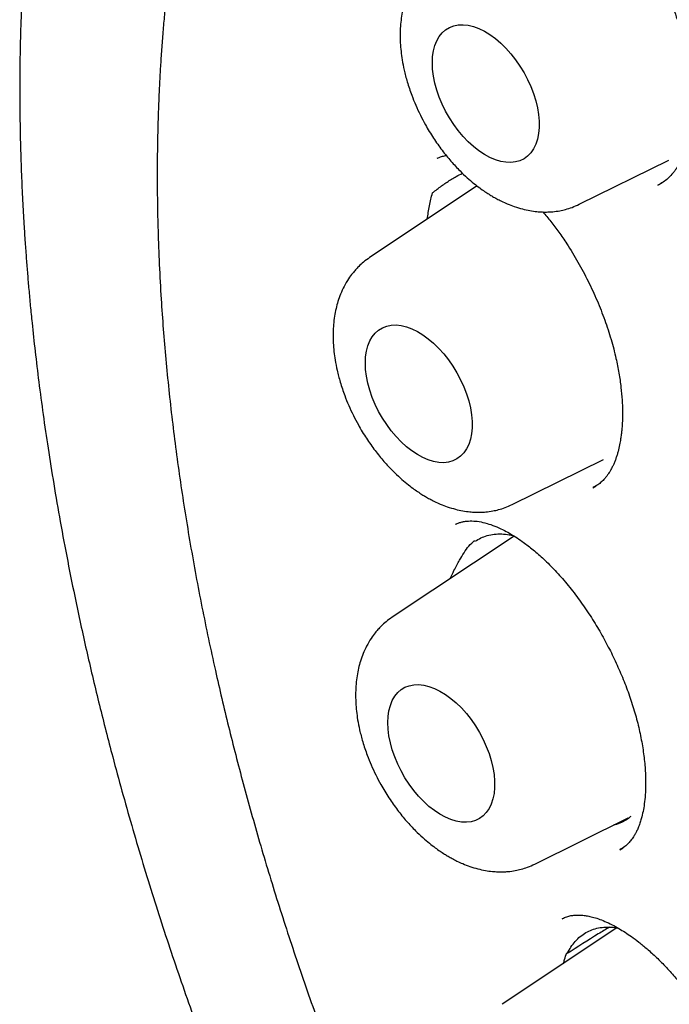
# Model space of a CAD drawing. Header units: millimetres. Extents: x 8 to 897, y 12 to 816.
# Tile 30 of 56: x 822.43 to 827.7, y 367.96 to 375.96. Entities that reach past the tile are written whole.
import ezdxf

# ---------------------------------------------------------------- set-up
doc = ezdxf.new("R2010")
doc.units = ezdxf.units.MM

msp = doc.modelspace()

# ---------------------------------------------------------------- linework, layer by layer
at = {"color": 7, "linetype": 'Continuous', "lineweight": 30}
for p, q in [((825.8185, 374.8341), (825.8212, 374.8354)), ((826.9712, 374.461), (827.6987, 374.8208)), ((827.6092, 374.6156), (827.6441, 374.6352)), ((826.1433, 374.61), (825.2695, 374.0278)), ((826.4271, 372.0224), (827.1679, 372.3889)), ((827.0826, 372.1582), (827.1082, 372.1733)), ((825.9691, 371.8602), (825.9729, 371.862)), ((826.4421, 371.7663), (825.4522, 371.1068)), ((826.6099, 369.1014), (827.3692, 369.4771)), ((827.3001, 369.2172), (827.3284, 369.2348)), ((826.8342, 368.6575), (826.8385, 368.6595)), ((827.2775, 368.5839), (826.3454, 367.9629))]:
    msp.add_line(p, q, dxfattribs=at)
at = {"color": 7, "linetype": 'Continuous', "lineweight": 30, "flags": 128}
for points in [[(825.7794, 375.6102), (825.7817, 375.6603), (825.7886, 375.7073), (825.7999, 375.7506), (825.8157, 375.7897), (825.8356, 375.8243), (825.8596, 375.8539), (825.8873, 375.8783), (825.9184, 375.8973), (825.9527, 375.9105), (825.9897, 375.9179), (826.0291, 375.9194), (826.0704, 375.9149), (826.1133, 375.9046), (826.1572, 375.8885), (826.2016, 375.8668), (826.2463, 375.8397), (826.2905, 375.8075), (826.3339, 375.7706), (826.3761, 375.7294), (826.4165, 375.6842), (826.4548, 375.6356), (826.4905, 375.584), (826.5232, 375.5301), (826.5527, 375.4744), (826.5785, 375.4175), (826.6005, 375.36), (826.6184, 375.3024), (826.6319, 375.2455), (826.6411, 375.1898), (826.6456, 375.1359), (826.6456, 375.0844), (826.6411, 375.0358), (826.6319, 374.9906), (826.6184, 374.9493), (826.6005, 374.9124), (826.5785, 374.8803), (826.5527, 374.8532), (826.5232, 374.8315), (826.4905, 374.8154), (826.4548, 374.8051), (826.4165, 374.8006), (826.3761, 374.8021), (826.3339, 374.8095), (826.2905, 374.8228), (826.2463, 374.8417), (826.2016, 374.8661), (826.1572, 374.8958), (826.1133, 374.9304), (826.0704, 374.9695), (826.0291, 375.0128), (825.9897, 375.0597), (825.9527, 375.1099), (825.9184, 375.1627), (825.8873, 375.2175), (825.8596, 375.2739), (825.8356, 375.3312), (825.8157, 375.3888), (825.7999, 375.4462), (825.7886, 375.5025), (825.7817, 375.5574), (825.7794, 375.6102)], [(825.2353, 373.1717), (825.2376, 373.2218), (825.2445, 373.2688), (825.2559, 373.312), (825.2716, 373.3511), (825.2915, 373.3857), (825.3155, 373.4154), (825.3432, 373.4398), (825.3743, 373.4587), (825.4086, 373.4719), (825.4456, 373.4793), (825.485, 373.4808), (825.5263, 373.4764), (825.5692, 373.466), (825.6131, 373.4499), (825.6576, 373.4282), (825.7022, 373.4011), (825.7464, 373.369), (825.7899, 373.3321), (825.832, 373.2908), (825.8724, 373.2456), (825.9107, 373.197), (825.9464, 373.1455), (825.9791, 373.0916), (826.0086, 373.0359), (826.0344, 372.979), (826.0564, 372.9214), (826.0743, 372.8639), (826.0879, 372.807), (826.097, 372.7513), (826.1016, 372.6974), (826.1016, 372.6458), (826.097, 372.5972), (826.0879, 372.552), (826.0743, 372.5108), (826.0564, 372.4739), (826.0344, 372.4417), (826.0086, 372.4147), (825.9791, 372.393), (825.9464, 372.3769), (825.9107, 372.3665), (825.8724, 372.3621), (825.832, 372.3636), (825.7899, 372.371), (825.7464, 372.3842), (825.7022, 372.4032), (825.6576, 372.4276), (825.6131, 372.4572), (825.5692, 372.4918), (825.5263, 372.531), (825.485, 372.5742), (825.4456, 372.6212), (825.4086, 372.6713), (825.3743, 372.7241), (825.3432, 372.779), (825.3155, 372.8354), (825.2915, 372.8927), (825.2716, 372.9503), (825.2559, 373.0076), (825.2445, 373.064), (825.2376, 373.1189), (825.2353, 373.1717)], [(825.418, 370.2507), (825.4203, 370.3008), (825.4272, 370.3477), (825.4386, 370.391), (825.4543, 370.4301), (825.4743, 370.4647), (825.4982, 370.4944), (825.5259, 370.5188), (825.557, 370.5377), (825.5913, 370.5509), (825.6283, 370.5583), (825.6677, 370.5598), (825.7091, 370.5554), (825.7519, 370.545), (825.7958, 370.5289), (825.8403, 370.5072), (825.8849, 370.4801), (825.9292, 370.448), (825.9726, 370.4111), (826.0147, 370.3698), (826.0552, 370.3246), (826.0934, 370.276), (826.1291, 370.2245), (826.1618, 370.1706), (826.1913, 370.1149), (826.2172, 370.0579), (826.2391, 370.0004), (826.257, 369.9429), (826.2706, 369.886), (826.2797, 369.8303), (826.2843, 369.7763), (826.2843, 369.7248), (826.2797, 369.6762), (826.2706, 369.631), (826.257, 369.5898), (826.2391, 369.5529), (826.2172, 369.5207), (826.1913, 369.4937), (826.1618, 369.472), (826.1291, 369.4559), (826.0934, 369.4455), (826.0552, 369.4411), (826.0147, 369.4426), (825.9726, 369.45), (825.9292, 369.4632), (825.8849, 369.4821), (825.8403, 369.5066), (825.7958, 369.5362), (825.7519, 369.5708), (825.7091, 369.6099), (825.6677, 369.6532), (825.6283, 369.7002), (825.5913, 369.7503), (825.557, 369.8031), (825.5259, 369.858), (825.4982, 369.9144), (825.4743, 369.9717), (825.4543, 370.0293), (825.4386, 370.0866), (825.4272, 370.143), (825.4203, 370.1979), (825.418, 370.2507)]]:
    msp.add_lwpolyline(points, dxfattribs=at)
at = {"color": 7, "linetype": 'Continuous', "lineweight": 30}
for points, knots in [([(828.8432, 384.5318), (828.8303, 384.5305), (828.8004, 384.5273), (828.7531, 384.5219), (828.6964, 384.515), (828.6312, 384.5065), (828.5573, 384.4963), (828.4748, 384.4842), (828.3863, 384.4701), (828.2949, 384.4543), (828.2044, 384.4375), (828.1162, 384.4198), (828.0007, 384.3951), (827.8606, 384.3623), (827.6989, 384.32), (827.5715, 384.2833), (827.4778, 384.2545), (827.4176, 384.2353), (827.3668, 384.2186), (827.3255, 384.2047), (827.2932, 384.1936), (827.2638, 384.1833), (827.2312, 384.1717), (827.1899, 384.1568), (827.1401, 384.1384), (827.0753, 384.1137), (826.994, 384.0816), (826.8952, 384.0408), (826.7872, 383.9938), (826.6519, 383.9318), (826.4927, 383.8536), (826.3453, 383.7751), (826.2305, 383.7101), (826.1483, 383.662), (826.0659, 383.6118), (825.9835, 383.5599), (825.9042, 383.5081), (825.8318, 383.4592), (825.7693, 383.4158), (825.7208, 383.3812), (825.6843, 383.3548), (825.6562, 383.3342), (825.6266, 383.3122), (825.5908, 383.2854), (825.5466, 383.2516), (825.4903, 383.2077), (825.425, 383.1554), (825.3544, 383.0973), (825.2856, 383.0389), (825.1907, 382.9561), (825.0739, 382.8494), (824.9395, 382.7193), (824.8265, 382.6037), (824.7326, 382.5034), (824.6563, 382.419), (824.5882, 382.3412), (824.5282, 382.2708), (824.4762, 382.208), (824.4317, 382.1533), (824.3952, 382.1074), (824.3615, 382.0646), (824.326, 382.0187), (824.2838, 381.963), (824.2364, 381.8992), (824.1691, 381.8065), (824.0842, 381.685), (823.9868, 381.5384), (823.8924, 381.3889), (823.8001, 381.2353), (823.706, 381.0702), (823.6267, 380.9227), (823.5618, 380.7966), (823.5115, 380.6954), (823.4612, 380.5906), (823.4108, 380.4819), (823.3606, 380.3696), (823.3124, 380.2575), (823.2669, 380.1477), (823.2262, 380.046), (823.1907, 379.9546), (823.1618, 379.8776), (823.1389, 379.8154), (823.1228, 379.7707), (823.1114, 379.7389), (823.102, 379.7124), (823.091, 379.6809), (823.0774, 379.6416), (823.0613, 379.5943), (823.0427, 379.539), (823.0211, 379.473), (822.9964, 379.3958), (822.9694, 379.3091), (822.9421, 379.2184), (822.9157, 379.1275), (822.8778, 378.9929), (822.8308, 378.816), (822.7774, 378.5976), (822.73, 378.3858), (822.6871, 378.1773), (822.6469, 377.9637), (822.6082, 377.7361), (822.571, 377.4895), (822.5385, 377.2414), (822.5105, 376.9938), (822.4871, 376.7492), (822.4668, 376.4911), (822.4504, 376.2224), (822.4387, 375.9518), (822.4318, 375.6882), (822.4292, 375.4302), (822.4305, 375.1787), (822.4354, 374.9349), (822.443, 374.7078), (822.4525, 374.4977), (822.4628, 374.3143), (822.4731, 374.1561), (822.4829, 374.0212), (822.4929, 373.8938), (822.5037, 373.767), (822.5159, 373.6349), (822.5325, 373.4677), (822.5548, 373.2619), (822.5847, 373.0137), (822.6196, 372.7514), (822.6598, 372.4752), (822.706, 372.1853), (822.7588, 371.8795), (822.8183, 371.562), (822.8902, 371.2056), (822.9754, 370.8158), (823.0754, 370.3941), (823.1945, 369.9281), (823.3356, 369.4185), (823.502, 368.866), (823.6803, 368.3172), (823.872, 367.767), (824.0776, 367.2141), (824.2972, 366.6586), (824.5292, 366.1045), (824.7733, 365.5528), (825.0276, 365.0075), (825.2916, 364.4692), (825.5647, 363.9386), (825.848, 363.4132), (826.1268, 362.9195), (826.3997, 362.4562), (826.6664, 362.0199), (826.9441, 361.5821), (827.2344, 361.1411), (827.5373, 360.6975), (827.8087, 360.3148), (828.0443, 359.9926), (828.2403, 359.7305), (828.4406, 359.4686), (828.6441, 359.2088), (828.8458, 358.957), (829.0407, 358.7192), (829.2246, 358.4994), (829.3924, 358.3028), (829.5444, 358.1279), (829.681, 357.9732), (829.8073, 357.8321), (829.9233, 357.7043), (830.0154, 357.6041), (830.0881, 357.5255), (830.1485, 357.4608), (830.2169, 357.3879), (830.2955, 357.3049), (830.3837, 357.2126), (830.4815, 357.1113), (830.5889, 357.0014), (830.7064, 356.8825), (830.8409, 356.7484), (830.9936, 356.5985), (831.1656, 356.4328), (831.3515, 356.2573), (831.5512, 356.0726), (831.7636, 355.8808), (831.9886, 355.6827), (832.2261, 355.4789), (832.4774, 355.2694), (832.7324, 355.0632), (832.9902, 354.8611), (833.2498, 354.6639), (833.5205, 354.4651), (833.8023, 354.2655), (834.0952, 354.0661), (834.399, 353.8679), (834.7138, 353.6711), (834.9273, 353.5458), (835.0359, 353.4822)], [0, 0, 0, 0, 0.001141, 0.002635, 0.004484, 0.006659, 0.009183, 0.012055, 0.015275, 0.018597, 0.021848, 0.025029, 0.028138, 0.034422, 0.040395, 0.046055, 0.048681, 0.050958, 0.052881, 0.054451, 0.055667, 0.056574, 0.057818, 0.059391, 0.061294, 0.063525, 0.066841, 0.07069, 0.075022, 0.079504, 0.08672, 0.094143, 0.097525, 0.100948, 0.104417, 0.107931, 0.111448, 0.114612, 0.11734, 0.119634, 0.12102, 0.122178, 0.123385, 0.124987, 0.126983, 0.129376, 0.132654, 0.135959, 0.139178, 0.142311, 0.14942, 0.156034, 0.162152, 0.166498, 0.170491, 0.174095, 0.177311, 0.180138, 0.182576, 0.184624, 0.186218, 0.188215, 0.190619, 0.193422, 0.196391, 0.202375, 0.208559, 0.21425, 0.220202, 0.2265, 0.233145, 0.236725, 0.240397, 0.244161, 0.248016, 0.251963, 0.255971, 0.25967, 0.263252, 0.266327, 0.268896, 0.270959, 0.272518, 0.273322, 0.274102, 0.275136, 0.276425, 0.277968, 0.279765, 0.281817, 0.284367, 0.287216, 0.290128, 0.292994, 0.295814, 0.302766, 0.309428, 0.315804, 0.321892, 0.328032, 0.334626, 0.341675, 0.349176, 0.355619, 0.362358, 0.36939, 0.37671, 0.384066, 0.391028, 0.397588, 0.404344, 0.410635, 0.416464, 0.421828, 0.426728, 0.430457, 0.433862, 0.436973, 0.440136, 0.443452, 0.446921, 0.452683, 0.458823, 0.465342, 0.472038, 0.479091, 0.486499, 0.49424, 0.502022, 0.512136, 0.522159, 0.532091, 0.545247, 0.558243, 0.571114, 0.583952, 0.597036, 0.610127, 0.623223, 0.636318, 0.649409, 0.662257, 0.675095, 0.687916, 0.70072, 0.7116, 0.722529, 0.73366, 0.745029, 0.756623, 0.768428, 0.775477, 0.782592, 0.789778, 0.797035, 0.80423, 0.810997, 0.817318, 0.823195, 0.828153, 0.832744, 0.836969, 0.840828, 0.84432, 0.846115, 0.848036, 0.850285, 0.85286, 0.855762, 0.858931, 0.862415, 0.866215, 0.870331, 0.875409, 0.880898, 0.886798, 0.893107, 0.899825, 0.906822, 0.914213, 0.921997, 0.930173, 0.937805, 0.945749, 0.954006, 0.962575, 0.971457, 0.980654, 0.990167, 1, 1, 1, 1]), ([(829.368, 382.9348), (829.3564, 382.9337), (829.3287, 382.931), (829.2851, 382.926), (829.2321, 382.9197), (829.1709, 382.912), (829.1018, 382.9027), (829.0241, 382.8915), (828.9377, 382.8781), (828.843, 382.8623), (828.7409, 382.8437), (828.5708, 382.81), (828.3376, 382.7553), (828.0298, 382.6662), (827.7123, 382.5541), (827.3872, 382.4158), (827.1449, 382.2939), (826.9792, 382.2017), (826.8881, 382.1487), (826.8037, 382.0973), (826.7281, 382.0495), (826.6611, 382.0057), (826.6026, 381.9663), (826.5551, 381.9335), (826.5176, 381.9071), (826.4888, 381.8865), (826.4648, 381.8691), (826.4457, 381.8551), (826.4289, 381.8428), (826.4109, 381.8294), (826.3852, 381.8102), (826.3494, 381.783), (826.3024, 381.7466), (826.2466, 381.7023), (826.1849, 381.6519), (826.1202, 381.5975), (826.0551, 381.541), (825.9506, 381.4476), (825.8072, 381.3118), (825.626, 381.1248), (825.4447, 380.9202), (825.2649, 380.6977), (825.0894, 380.4592), (824.919, 380.2043), (824.7698, 379.9574), (824.6398, 379.7223), (824.5275, 379.5025), (824.4361, 379.3085), (824.3659, 379.1492), (824.3169, 379.0332), (824.2755, 378.9311), (824.2436, 378.8495), (824.2197, 378.7866), (824.2023, 378.7403), (824.1883, 378.7021), (824.1773, 378.6719), (824.1677, 378.6451), (824.1569, 378.615), (824.1428, 378.5748), (824.1245, 378.522), (824.1021, 378.4558), (824.0759, 378.376), (824.0469, 378.2849), (824.0171, 378.1875), (823.9879, 378.0885), (823.96, 377.9899), (823.9334, 377.8917), (823.8955, 377.7464), (823.8489, 377.5545), (823.7966, 377.3149), (823.7494, 377.0723), (823.706, 376.8201), (823.6739, 376.6044), (823.6508, 376.4299), (823.6352, 376.3016), (823.6206, 376.1698), (823.607, 376.0345), (823.5946, 375.8957), (823.5834, 375.7549), (823.574, 375.6171), (823.5666, 375.491), (823.5611, 375.3791), (823.5569, 375.2811), (823.5537, 375.1923), (823.5513, 375.113), (823.5496, 375.0431), (823.5483, 374.9804), (823.5472, 374.919), (823.5464, 374.8507), (823.5458, 374.7728), (823.5456, 374.6879), (823.546, 374.6009), (823.5468, 374.5136), (823.5481, 374.4261), (823.5499, 374.3383), (823.5538, 374.1874), (823.5619, 373.9722), (823.5809, 373.6238), (823.6133, 373.2031), (823.6653, 372.7078), (823.7317, 372.2068), (823.8122, 371.7007), (823.9069, 371.1896), (824.0111, 370.696), (824.1235, 370.2178), (824.2431, 369.7528), (824.3765, 369.2766), (824.524, 368.7893), (824.6864, 368.2916), (824.864, 367.7839), (825.0491, 367.2889), (825.2401, 366.8081), (825.4353, 366.3424), (825.6435, 365.8712), (825.865, 365.3949), (826.0999, 364.9142), (826.3485, 364.4299), (826.6109, 363.9426), (826.8775, 363.4704), (827.1469, 363.014), (827.4178, 362.5738), (827.7001, 362.1338), (827.9938, 361.6947), (828.2767, 361.289), (828.5464, 360.9163), (828.8008, 360.5761), (829.062, 360.2383), (829.3276, 359.9061), (829.6182, 359.5546), (829.9311, 359.1902), (830.265, 358.8167), (830.5943, 358.4632), (830.9181, 358.129), (831.2341, 357.8155), (831.5416, 357.5218), (831.8403, 357.2471), (832.1316, 356.989), (832.4276, 356.7361), (832.7273, 356.4898), (833.0295, 356.2514), (833.3203, 356.0312), (833.5992, 355.8282), (833.8293, 355.6672), (834.0133, 355.5424), (834.1536, 355.4492), (834.29, 355.3606), (834.4224, 355.2763), (834.5499, 355.1969), (834.6698, 355.1237), (834.7786, 355.0586), (834.8745, 355.0022), (834.9574, 354.9541), (835.0283, 354.9136), (835.0801, 354.8843), (835.1159, 354.8643), (835.1401, 354.8507), (835.1683, 354.8351), (835.2064, 354.814), (835.2586, 354.7853), (835.3394, 354.7416), (835.4468, 354.6843), (835.5788, 354.6157), (835.7193, 354.5446), (835.8679, 354.4716), (836.0246, 354.397), (836.1893, 354.3214), (836.3874, 354.2338), (836.6148, 354.1383), (836.8668, 354.0391), (837.1135, 353.9484), (837.3548, 353.866), (837.5906, 353.7915), (837.8205, 353.7247), (838.0185, 353.6722), (838.1817, 353.6322), (838.308, 353.6031), (838.42, 353.5789), (838.5181, 353.5589), (838.603, 353.5424), (838.6771, 353.5288), (838.743, 353.5172), (838.81, 353.5059), (838.8848, 353.4938), (838.9737, 353.4804), (839.0754, 353.4663), (839.19, 353.4519), (839.3162, 353.4379), (839.4539, 353.4249), (839.6026, 353.4136), (839.7627, 353.4047), (839.9781, 353.3974), (840.2447, 353.3972), (840.5576, 353.4109), (840.8702, 353.4391), (841.1263, 353.4748), (841.3274, 353.5104), (841.4745, 353.5401), (841.6211, 353.5736), (841.7672, 353.6108), (841.912, 353.6517), (842.0414, 353.6919), (842.1522, 353.729), (842.2418, 353.7607), (842.3204, 353.79), (842.3882, 353.8163), (842.4454, 353.8393), (842.495, 353.8598), (842.5399, 353.8788), (842.5839, 353.8979), (842.6285, 353.9177), (842.6771, 353.9398), (842.7321, 353.9655), (842.7952, 353.9959), (842.8663, 354.0313), (842.9455, 354.0723), (843.0351, 354.1207), (843.1354, 354.1774), (843.2463, 354.2434), (843.3651, 354.3181), (843.4915, 354.4024), (843.625, 354.497), (843.754, 354.5945), (843.8759, 354.6922), (843.9866, 354.7858), (844.0925, 354.88), (844.192, 354.9728), (844.2852, 355.0637), (844.3813, 355.1615), (844.479, 355.2655), (844.5768, 355.3749), (844.6651, 355.4783), (844.7445, 355.5751), (844.8151, 355.6646), (844.8775, 355.7464), (844.9319, 355.8199), (844.9656, 355.8672), (844.9811, 355.8891)], [0, 0, 0, 0, 0.000752, 0.001803, 0.003155, 0.004705, 0.006524, 0.008613, 0.010972, 0.013602, 0.016503, 0.019608, 0.028176, 0.036739, 0.046926, 0.057105, 0.067277, 0.070446, 0.073564, 0.076428, 0.079016, 0.081329, 0.083366, 0.085128, 0.086319, 0.08734, 0.08819, 0.088871, 0.089387, 0.089985, 0.090799, 0.092149, 0.093849, 0.095901, 0.098254, 0.100669, 0.103116, 0.105594, 0.112571, 0.119785, 0.127374, 0.135194, 0.143211, 0.151423, 0.15983, 0.166119, 0.172514, 0.179009, 0.182598, 0.185773, 0.188533, 0.190879, 0.192322, 0.193547, 0.194553, 0.195342, 0.195924, 0.19665, 0.197698, 0.199066, 0.200756, 0.20281, 0.205196, 0.207698, 0.210172, 0.212616, 0.215031, 0.217417, 0.223253, 0.228907, 0.234447, 0.240224, 0.246288, 0.249082, 0.251933, 0.254841, 0.257806, 0.260828, 0.263907, 0.266931, 0.269707, 0.271984, 0.274056, 0.275925, 0.27759, 0.279051, 0.280308, 0.281518, 0.282887, 0.284563, 0.28635, 0.288138, 0.289926, 0.291714, 0.293502, 0.29529, 0.300911, 0.306534, 0.316218, 0.325907, 0.3356, 0.345299, 0.355002, 0.364732, 0.373233, 0.381916, 0.390779, 0.399823, 0.409049, 0.418455, 0.428043, 0.436581, 0.445258, 0.454074, 0.463029, 0.472123, 0.481355, 0.490727, 0.500237, 0.508877, 0.517628, 0.52649, 0.535465, 0.544551, 0.551769, 0.559056, 0.566411, 0.57382, 0.581119, 0.590187, 0.599005, 0.607575, 0.615896, 0.623969, 0.631655, 0.639101, 0.646307, 0.653273, 0.660924, 0.668263, 0.67529, 0.682005, 0.688408, 0.691864, 0.695222, 0.698482, 0.701644, 0.704707, 0.707612, 0.710222, 0.712488, 0.714465, 0.716154, 0.717553, 0.718171, 0.71871, 0.719283, 0.720186, 0.721431, 0.723019, 0.725954, 0.729109, 0.732458, 0.736003, 0.739743, 0.743678, 0.747809, 0.75397, 0.760035, 0.765989, 0.771833, 0.777567, 0.78319, 0.788679, 0.792141, 0.795262, 0.798041, 0.80048, 0.802578, 0.804392, 0.806031, 0.807524, 0.809428, 0.811664, 0.814232, 0.817132, 0.820364, 0.823862, 0.82768, 0.831819, 0.836274, 0.844499, 0.852848, 0.861323, 0.869923, 0.874053, 0.878212, 0.882399, 0.886614, 0.890857, 0.895065, 0.898071, 0.900766, 0.903148, 0.905219, 0.906978, 0.908424, 0.909816, 0.911176, 0.912554, 0.914028, 0.915786, 0.917798, 0.920093, 0.92267, 0.925529, 0.928935, 0.932669, 0.936733, 0.941127, 0.94585, 0.950902, 0.955102, 0.959326, 0.963364, 0.967216, 0.970882, 0.974362, 0.978733, 0.98277, 0.986474, 0.989845, 0.992883, 0.995588, 0.99796, 1, 1, 1, 1]), ([(825.8135, 376.4663), (825.7969, 376.4545), (825.7662, 376.4328), (825.7285, 376.3983), (825.6995, 376.3678), (825.6717, 376.3348), (825.6401, 376.2914), (825.6069, 376.2349), (825.5783, 376.1727), (825.5569, 376.1124), (825.5407, 376.0521), (825.5286, 375.9897), (825.5206, 375.9237), (825.5168, 375.8515), (825.5181, 375.7777), (825.5241, 375.7036), (825.5343, 375.6298), (825.5503, 375.5474), (825.5754, 375.4512), (825.6074, 375.3558), (825.6438, 375.2655), (825.6808, 375.1857), (825.7282, 375.0956), (825.7865, 374.9994), (825.8564, 374.9002), (825.9288, 374.8112), (825.9977, 374.7373), (826.0604, 374.6778), (826.1139, 374.6322), (826.1611, 374.5957), (826.2019, 374.5668), (826.2369, 374.544), (826.2696, 374.5242), (826.3032, 374.5052), (826.3429, 374.4848), (826.3906, 374.463), (826.4474, 374.4411), (826.5086, 374.4225), (826.5695, 374.4091), (826.6237, 374.4015), (826.672, 374.3983), (826.7152, 374.3981), (826.7624, 374.401), (826.8109, 374.4076), (826.8633, 374.4195), (826.9164, 374.4359), (826.9521, 374.4523), (826.9712, 374.461)], [0, 0, 0, 0, 0.021656, 0.039844, 0.054579, 0.066863, 0.087356, 0.113284, 0.137374, 0.159789, 0.180856, 0.203141, 0.225997, 0.249052, 0.276055, 0.299006, 0.321391, 0.34799, 0.378826, 0.413895, 0.439634, 0.466284, 0.492225, 0.529781, 0.565768, 0.600228, 0.633198, 0.658419, 0.680939, 0.700171, 0.716096, 0.729921, 0.741191, 0.753882, 0.768418, 0.786032, 0.806873, 0.830838, 0.852941, 0.873351, 0.889713, 0.904549, 0.918869, 0.93951, 0.95682, 0.976984, 1, 1, 1, 1]), ([(827.6855, 376.1767), (827.6978, 376.1476), (827.7336, 376.0635), (827.7808, 375.9217), (827.8265, 375.7544), (827.8564, 375.6011), (827.8736, 375.4673), (827.8812, 375.3575), (827.8826, 375.2654), (827.8801, 375.1913), (827.8759, 375.1375), (827.8717, 375.0983), (827.8672, 375.0651), (827.8609, 375.0264), (827.8517, 374.9804), (827.8385, 374.9287), (827.8217, 374.8768), (827.8041, 374.8338), (827.7888, 374.8023), (827.7777, 374.782), (827.7679, 374.7652), (827.7566, 374.7475), (827.7419, 374.7268), (827.7195, 374.6988), (827.69, 374.6688), (827.6525, 374.639), (827.6249, 374.6245), (827.6102, 374.6168)], [0, 0, 0, 0, 0.040852, 0.117987, 0.194996, 0.271902, 0.333042, 0.388343, 0.435855, 0.475584, 0.507557, 0.525664, 0.543546, 0.566893, 0.595736, 0.629796, 0.668095, 0.710509, 0.737855, 0.756669, 0.770774, 0.788836, 0.81109, 0.837306, 0.884472, 0.938706, 1, 1, 1, 1]), ([(825.8173, 374.8353), (825.8291, 374.8401), (825.851, 374.8489), (825.8762, 374.8555), (825.8904, 374.8573), (825.8927, 374.8576)], [0, 0, 0, 0, 0.4975108, 0.9185715, 1, 1, 1, 1]), ([(825.7385, 374.3403), (825.7436, 374.3767), (825.7513, 374.432), (825.7665, 374.5019), (825.7754, 374.5366), (825.7802, 374.5538), (825.7804, 374.5542), (825.7804, 374.5544), (825.7805, 374.5544), (825.7807, 374.5546), (825.7817, 374.5554), (825.7854, 374.5584), (825.8006, 374.5704), (825.8386, 374.5994), (825.8985, 374.6415), (825.9634, 374.6841), (826.0068, 374.705), (826.024, 374.7133)], [0, 0, 0, 0, 0.172817, 0.262661, 0.352635, 0.353615, 0.354442, 0.354553, 0.35467, 0.355049, 0.356566, 0.362634, 0.386904, 0.483988, 0.678165, 0.872504, 1, 1, 1, 1]), ([(826.6772, 374.3987), (826.6772, 374.3987), (826.6989, 374.3749), (826.7418, 374.3203), (826.8065, 374.235), (826.8811, 374.1257), (826.962, 373.9933), (827.0444, 373.8385), (827.1172, 373.6806), (827.1797, 373.5218), (827.2314, 373.3641), (827.269, 373.2196), (827.2947, 373.0896), (827.3109, 372.9764), (827.3199, 372.8743), (827.3232, 372.7869), (827.3225, 372.7181), (827.3199, 372.6652), (827.3167, 372.6256), (827.3128, 372.5898), (827.3074, 372.551), (827.2991, 372.5042), (827.289, 372.4606), (827.2788, 372.4248), (827.2698, 372.3972), (827.2597, 372.3703), (827.2488, 372.3449), (827.2385, 372.3238), (827.2306, 372.309), (827.2244, 372.2981), (827.2178, 372.2871), (827.208, 372.2717), (827.194, 372.252), (827.1754, 372.2293), (827.1514, 372.2049), (827.1212, 372.1801), (827.0969, 372.1668), (827.084, 372.1596)], [0, 0, 0, 0, 0.000046, 0.03415, 0.070171, 0.107761, 0.163912, 0.219416, 0.274269, 0.328465, 0.382014, 0.43495, 0.476868, 0.518371, 0.556802, 0.590344, 0.619002, 0.639163, 0.655953, 0.669818, 0.686812, 0.70885, 0.735799, 0.750782, 0.766682, 0.783495, 0.801216, 0.818253, 0.830009, 0.835595, 0.844287, 0.857964, 0.876593, 0.900135, 0.928558, 0.961844, 1, 1, 1, 1]), ([(825.2694, 374.0278), (825.2528, 374.016), (825.2222, 373.9942), (825.1844, 373.9597), (825.1554, 373.9293), (825.1276, 373.8963), (825.096, 373.8529), (825.0628, 373.7963), (825.0343, 373.7342), (825.0129, 373.6738), (824.9966, 373.6136), (824.9845, 373.5512), (824.9766, 373.4852), (824.9728, 373.413), (824.974, 373.3392), (824.9801, 373.2651), (824.9902, 373.1913), (825.0063, 373.1088), (825.0314, 373.0127), (825.0633, 372.9173), (825.0998, 372.827), (825.1368, 372.7471), (825.1841, 372.6571), (825.2424, 372.5608), (825.3123, 372.4616), (825.3847, 372.3726), (825.4536, 372.2987), (825.5163, 372.2393), (825.5699, 372.1936), (825.617, 372.1572), (825.6578, 372.1283), (825.6928, 372.1055), (825.7255, 372.0856), (825.7592, 372.0666), (825.7988, 372.0463), (825.8465, 372.0245), (825.9033, 372.0026), (825.9645, 371.9839), (826.0254, 371.9706), (826.0797, 371.963), (826.1279, 371.9597), (826.1712, 371.9596), (826.2184, 371.9624), (826.2668, 371.969), (826.3193, 371.9809), (826.3723, 371.9974), (826.4081, 372.0137), (826.4271, 372.0224)], [0, 0, 0, 0, 0.021656, 0.039844, 0.054579, 0.066863, 0.087356, 0.113284, 0.137374, 0.159789, 0.180856, 0.203141, 0.225997, 0.249052, 0.276055, 0.299006, 0.321391, 0.34799, 0.378826, 0.413895, 0.439634, 0.466284, 0.492225, 0.529781, 0.565768, 0.600228, 0.633198, 0.658419, 0.680939, 0.700171, 0.716096, 0.729921, 0.741191, 0.753882, 0.768418, 0.786032, 0.806873, 0.830838, 0.852941, 0.873351, 0.889713, 0.904549, 0.918869, 0.93951, 0.95682, 0.976984, 1, 1, 1, 1]), ([(825.9683, 371.8617), (825.9769, 371.8656), (825.9925, 371.8728), (826.0183, 371.8808), (826.0444, 371.886), (826.0738, 371.8889), (826.1106, 371.8896), (826.158, 371.8852), (826.2202, 371.8711), (826.285, 371.8486), (826.3463, 371.8211), (826.4019, 371.7912), (826.4548, 371.7592), (826.5153, 371.7184), (826.5887, 371.6627), (826.6745, 371.5885), (826.7659, 371.4987), (826.86, 371.3939), (826.9525, 371.2772), (827.0396, 371.1535), (827.1192, 371.0267), (827.1915, 370.8982), (827.257, 370.768), (827.3162, 370.6355), (827.3689, 370.5005), (827.4144, 370.3643), (827.4517, 370.2284), (827.4802, 370.0948), (827.4996, 369.9653), (827.5093, 369.8497), (827.5114, 369.7493), (827.5081, 369.6656), (827.5006, 369.5925), (827.4899, 369.528), (827.4775, 369.4759), (827.4639, 369.432), (827.4507, 369.3971), (827.4376, 369.3685), (827.4279, 369.3502), (827.4211, 369.3383), (827.4147, 369.3276), (827.4055, 369.3136), (827.3913, 369.2939), (827.3703, 369.2695), (827.3406, 369.2418), (827.3155, 369.2269), (827.3018, 369.2188)], [0, 0, 0, 0, 0.022441, 0.041213, 0.056293, 0.068802, 0.081779, 0.109017, 0.136809, 0.162139, 0.185673, 0.205523, 0.2224, 0.240877, 0.26723, 0.295901, 0.326481, 0.359013, 0.392196, 0.424425, 0.455726, 0.486114, 0.515875, 0.545879, 0.576179, 0.606778, 0.637675, 0.668724, 0.699882, 0.731125, 0.756058, 0.779747, 0.801861, 0.822411, 0.843493, 0.857869, 0.873101, 0.886479, 0.896559, 0.90072, 0.907015, 0.915967, 0.927558, 0.947085, 0.971234, 1, 1, 1, 1]), ([(826.1253, 371.7237), (826.1409, 371.7333), (826.1722, 371.7524), (826.2247, 371.7712), (826.2812, 371.7824), (826.3411, 371.7845), (826.3928, 371.7806), (826.4248, 371.7729), (826.4355, 371.7703)], [0, 0, 0, 0, 0.179358, 0.359962, 0.544494, 0.730382, 0.909741, 1, 1, 1, 1]), ([(825.9247, 371.4216), (825.9347, 371.443), (825.9587, 371.4945), (825.996, 371.5642), (826.0361, 371.6316), (826.0749, 371.6872), (826.1062, 371.7157), (826.1219, 371.7299)], [0, 0, 0, 0, 0.181812, 0.43866, 0.625965, 0.813291, 1, 1, 1, 1]), ([(825.4522, 371.1068), (825.4355, 371.095), (825.4049, 371.0732), (825.3671, 371.0387), (825.3381, 371.0083), (825.3103, 370.9753), (825.2787, 370.9319), (825.2455, 370.8753), (825.217, 370.8131), (825.1956, 370.7528), (825.1793, 370.6926), (825.1672, 370.6302), (825.1593, 370.5642), (825.1555, 370.492), (825.1567, 370.4182), (825.1628, 370.3441), (825.1729, 370.2703), (825.189, 370.1878), (825.2141, 370.0917), (825.246, 369.9963), (825.2825, 369.906), (825.3195, 369.8261), (825.3669, 369.7361), (825.4251, 369.6398), (825.495, 369.5406), (825.5674, 369.4516), (825.6364, 369.3777), (825.699, 369.3183), (825.7526, 369.2726), (825.7997, 369.2362), (825.8405, 369.2073), (825.8755, 369.1845), (825.9082, 369.1646), (825.9419, 369.1456), (825.9815, 369.1252), (826.0292, 369.1035), (826.086, 369.0816), (826.1472, 369.0629), (826.2081, 369.0496), (826.2624, 369.042), (826.3107, 369.0387), (826.3539, 369.0386), (826.4011, 369.0414), (826.4495, 369.048), (826.502, 369.0599), (826.555, 369.0764), (826.5908, 369.0927), (826.6098, 369.1014)], [0, 0, 0, 0, 0.021656, 0.039844, 0.054579, 0.066863, 0.087356, 0.113284, 0.137374, 0.159789, 0.180856, 0.203141, 0.225997, 0.249052, 0.276055, 0.299006, 0.321391, 0.34799, 0.378826, 0.413895, 0.439634, 0.466284, 0.492225, 0.529781, 0.565768, 0.600228, 0.633198, 0.658419, 0.680939, 0.700171, 0.716096, 0.729921, 0.741191, 0.753882, 0.768418, 0.786032, 0.806873, 0.830838, 0.852941, 0.873351, 0.889713, 0.904549, 0.918869, 0.93951, 0.95682, 0.976984, 1, 1, 1, 1]), ([(827.3897, 369.4894), (827.3844, 369.4846), (827.365, 369.4671), (827.3266, 369.4452), (827.2861, 369.4265), (827.26, 369.421), (827.2526, 369.4194)], [0, 0, 0, 0, 0.134855, 0.494187, 0.856087, 1, 1, 1, 1]), ([(826.8336, 368.6587), (826.8457, 368.6643), (826.8682, 368.6748), (826.9024, 368.6832), (826.9331, 368.6874), (826.9599, 368.6885), (826.982, 368.688), (827.0016, 368.6865), (827.0197, 368.6843), (827.0454, 368.6802), (827.0803, 368.6724), (827.1271, 368.658), (827.18, 368.6375), (827.236, 368.611), (827.291, 368.5809), (827.3436, 368.5484), (827.3975, 368.5117), (827.457, 368.4673), (827.5249, 368.4113), (827.6002, 368.3428), (827.6786, 368.2637), (827.7557, 368.1778), (827.8276, 368.09), (827.9033, 367.9893), (827.9798, 367.8772), (828.054, 367.7561), (828.117, 367.6426), (828.1784, 367.5211), (828.2396, 367.3858), (828.2987, 367.234), (828.3445, 367.0923), (828.3785, 366.962), (828.4027, 366.8438), (828.4196, 366.726), (828.4287, 366.6109), (828.4293, 366.5031), (828.4221, 366.4083), (828.4089, 366.3268), (828.3937, 366.2685), (828.3787, 366.2261), (828.3669, 366.1983), (828.3554, 366.1754), (828.3445, 366.1565), (828.3331, 366.1389), (828.3191, 366.1199), (828.3002, 366.0984), (828.2757, 366.0757), (828.2554, 366.063), (828.2444, 366.0562)], [0, 0, 0, 0, 0.025452, 0.047421, 0.065892, 0.080942, 0.092378, 0.100647, 0.108783, 0.117329, 0.135324, 0.154561, 0.174913, 0.196022, 0.215549, 0.232769, 0.249781, 0.269433, 0.291768, 0.316822, 0.343883, 0.370006, 0.394859, 0.418297, 0.450789, 0.480108, 0.506254, 0.530845, 0.564407, 0.598874, 0.634268, 0.661514, 0.689758, 0.719053, 0.749369, 0.780112, 0.809144, 0.836258, 0.863877, 0.877332, 0.890681, 0.902246, 0.911981, 0.921683, 0.935189, 0.952763, 0.974371, 1, 1, 1, 1]), ([(826.8747, 368.3753), (826.8843, 368.3934), (826.9034, 368.4297), (826.9389, 368.4757), (826.9796, 368.5153), (827.025, 368.5466), (827.0747, 368.5698), (827.1281, 368.5849), (827.1859, 368.5914), (827.239, 368.5909), (827.2738, 368.5847), (827.2869, 368.5824)], [0, 0, 0, 0, 0.1140213, 0.2288343, 0.3461442, 0.4643169, 0.5783382, 0.6939865, 0.8104611, 0.9286338, 1, 1, 1, 1]), ([(827.216, 368.5894), (827.1862, 368.5712), (827.0739, 368.5031), (826.9591, 368.4294), (826.8748, 368.3754)], [0, 0, 0, 0, 0.266234, 1, 1, 1, 1]), ([(826.8446, 368.2954), (826.847, 368.3062), (826.8537, 368.3365), (826.8639, 368.3633), (826.8705, 368.3806)], [0, 0, 0, 0, 0.353294, 1, 1, 1, 1])]:
    msp.add_open_spline(points, degree=3, knots=knots, dxfattribs=at)

doc.saveas('drawing.dxf')
